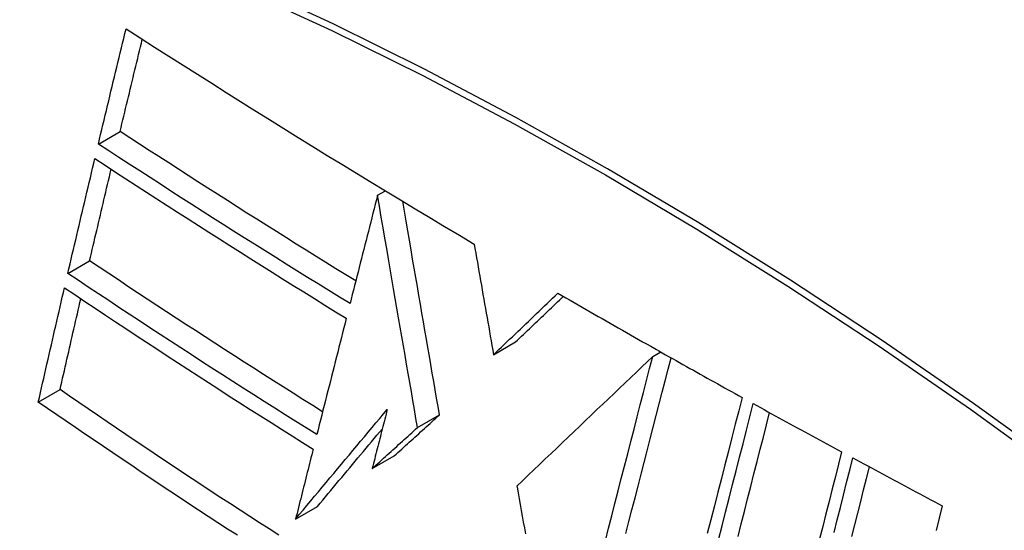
# Model space of a CAD drawing. Header units: inches. Extents: x 25 to 686, y 75 to 315.
# Tile 171 of 256: x 629.887 to 630.151, y 271.345 to 271.482. Entities that reach past the tile are written whole.
import ezdxf

# ---------------------------------------------------------------- set-up
doc = ezdxf.new("R2010")
doc.units = ezdxf.units.IN
doc.header["$MEASUREMENT"] = 0
doc.layers.add('Visible Edges(ANSI)', color=7, linetype='Continuous', lineweight=25)
doc.layers.add('Visible Tangent Edges(ANSI)', color=7, linetype='Continuous', lineweight=25)

msp = doc.modelspace()

# ---------------------------------------------------------------- linework, layer by layer
at = {"layer": 'Visible Edges(ANSI)'}
for p, q in [((629.90821, 271.44899), (629.91406, 271.45237)), ((629.98311, 271.43524), (629.98521, 271.43645)), ((629.98311, 271.43524), (629.98311, 271.43524)), ((629.90003, 271.41428), (629.90588, 271.41765)), ((630.01424, 271.39248), (630.02014, 271.39589)), ((630.05749, 271.39412), (630.05798, 271.39385)), ((630.05694, 271.39198), (630.05909, 271.39322)), ((630.05798, 271.39385), (630.05856, 271.39352)), ((629.89211, 271.37975), (629.89795, 271.38311)), ((629.99385, 271.37294), (629.99974, 271.37634)), ((629.98168, 271.36193), (629.98757, 271.36533)), ((630.02049, 271.35723), (630.02054, 271.35694)), ((629.96112, 271.34836), (629.967, 271.35175))]:
    msp.add_line(p, q, dxfattribs=at)
at = {"layer": 'Visible Edges(ANSI)', "flags": 128}
for points in [[(629.90821, 271.44899), (629.90852, 271.45028), (629.90882, 271.45156), (629.90913, 271.45285), (629.90944, 271.45414), (629.90975, 271.45543), (629.91005, 271.45671), (629.91036, 271.458), (629.91067, 271.45929), (629.91098, 271.46058), (629.91129, 271.46187), (629.9116, 271.46316), (629.91191, 271.46445), (629.91222, 271.46574), (629.91253, 271.46703), (629.91284, 271.46831), (629.91315, 271.4696), (629.91346, 271.47089), (629.91377, 271.47218), (629.91408, 271.47347), (629.91439, 271.47476), (629.9147, 271.47604), (629.91501, 271.47733), (629.91532, 271.47862), (629.91563, 271.4799)], [(629.91563, 271.4799), (629.91945, 271.47746), (629.92327, 271.47502), (629.9271, 271.47258), (629.93094, 271.47014), (629.93478, 271.46771), (629.93863, 271.46528), (629.94248, 271.46285), (629.94634, 271.46043), (629.95021, 271.458), (629.95409, 271.45559), (629.95797, 271.45317), (629.96186, 271.45076), (629.96575, 271.44836), (629.96964, 271.44596), (629.97355, 271.44356), (629.97745, 271.44117), (629.98137, 271.43879), (629.98529, 271.4364), (629.98923, 271.43403), (629.99317, 271.43165), (629.99712, 271.42927), (630.00108, 271.4269), (630.00506, 271.42454), (630.00903, 271.42217)], [(629.91406, 271.45237), (629.91431, 271.4534), (629.91455, 271.45443), (629.9148, 271.45546), (629.91505, 271.45649), (629.91529, 271.45752), (629.91554, 271.45855), (629.91579, 271.45958), (629.91603, 271.46061), (629.91628, 271.46164), (629.91653, 271.46267), (629.91677, 271.4637), (629.91702, 271.46473), (629.91727, 271.46577), (629.91752, 271.4668), (629.91777, 271.46783), (629.91801, 271.46886), (629.91826, 271.46989), (629.91851, 271.47092), (629.91876, 271.47195), (629.91901, 271.47298), (629.91925, 271.47401), (629.9195, 271.47505), (629.91975, 271.47608), (629.92, 271.47711)], [(629.97727, 271.41226), (629.9746, 271.4139), (629.97193, 271.41555), (629.96927, 271.4172), (629.96661, 271.41886), (629.96395, 271.42051), (629.9613, 271.42217), (629.95865, 271.42383), (629.95601, 271.42549), (629.95337, 271.42715), (629.95073, 271.42882), (629.94809, 271.43049), (629.94545, 271.43216), (629.94282, 271.43384), (629.94019, 271.43551), (629.93756, 271.43719), (629.93494, 271.43887), (629.93232, 271.44055), (629.9297, 271.44224), (629.92709, 271.44392), (629.92448, 271.44561), (629.92187, 271.4473), (629.91926, 271.44899), (629.91666, 271.45068), (629.91406, 271.45237)], [(629.97573, 271.40619), (629.97287, 271.40794), (629.97001, 271.4097), (629.96716, 271.41146), (629.96431, 271.41323), (629.96147, 271.41499), (629.95863, 271.41676), (629.9558, 271.41854), (629.95296, 271.42031), (629.95014, 271.42209), (629.94731, 271.42387), (629.94449, 271.42565), (629.94168, 271.42744), (629.93886, 271.42923), (629.93606, 271.43101), (629.93326, 271.4328), (629.93046, 271.4346), (629.92766, 271.43639), (629.92487, 271.43819), (629.92208, 271.43998), (629.9193, 271.44178), (629.91652, 271.44358), (629.91375, 271.44538), (629.91098, 271.44719), (629.90821, 271.44899)], [(629.90003, 271.41428), (629.90033, 271.41556), (629.90063, 271.41685), (629.90093, 271.41813), (629.90123, 271.41941), (629.90153, 271.4207), (629.90183, 271.42198), (629.90213, 271.42327), (629.90243, 271.42455), (629.90273, 271.42584), (629.90303, 271.42712), (629.90334, 271.42841), (629.90364, 271.42969), (629.90394, 271.43098), (629.90424, 271.43226), (629.90455, 271.43355), (629.90485, 271.43483), (629.90515, 271.43611), (629.90546, 271.4374), (629.90576, 271.43868), (629.90607, 271.43997), (629.90637, 271.44125), (629.90667, 271.44253), (629.90698, 271.44382), (629.90728, 271.4451)], [(629.90728, 271.4451), (629.91005, 271.44329), (629.91281, 271.44149), (629.91558, 271.43969), (629.91835, 271.43789), (629.92113, 271.43609), (629.92391, 271.43429), (629.9267, 271.43249), (629.92949, 271.4307), (629.93228, 271.4289), (629.93508, 271.42711), (629.93788, 271.42532), (629.94069, 271.42353), (629.9435, 271.42175), (629.94632, 271.41996), (629.94914, 271.41818), (629.95197, 271.4164), (629.9548, 271.41463), (629.95763, 271.41285), (629.96047, 271.41108), (629.96332, 271.40931), (629.96616, 271.40754), (629.96901, 271.40577), (629.97187, 271.40401), (629.97473, 271.40225)], [(629.90588, 271.41765), (629.90611, 271.41868), (629.90635, 271.4197), (629.90659, 271.42072), (629.90683, 271.42175), (629.90707, 271.42277), (629.90731, 271.4238), (629.90755, 271.42482), (629.90779, 271.42584), (629.90803, 271.42687), (629.90827, 271.42789), (629.90851, 271.42892), (629.90875, 271.42994), (629.90899, 271.43097), (629.90923, 271.43199), (629.90948, 271.43302), (629.90972, 271.43404), (629.90996, 271.43507), (629.9102, 271.43609), (629.91044, 271.43712), (629.91069, 271.43814), (629.91093, 271.43917), (629.91117, 271.44019), (629.91141, 271.44122), (629.91166, 271.44224)], [(629.98311, 271.43524), (629.9828, 271.43403), (629.9825, 271.43282), (629.98219, 271.43162), (629.98188, 271.43041), (629.98157, 271.4292), (629.98127, 271.42799), (629.98096, 271.42678), (629.98065, 271.42557), (629.98034, 271.42435), (629.98003, 271.42314), (629.97973, 271.42193), (629.97942, 271.42072), (629.97911, 271.41951), (629.9788, 271.4183), (629.97849, 271.41708), (629.97819, 271.41587), (629.97788, 271.41466), (629.97757, 271.41345), (629.97726, 271.41224), (629.97696, 271.41103), (629.97665, 271.40982), (629.97634, 271.40861), (629.97603, 271.4074), (629.97573, 271.40619)], [(629.99385, 271.37294), (629.99343, 271.37534), (629.99301, 271.37775), (629.9926, 271.38017), (629.99218, 271.38259), (629.99176, 271.38502), (629.99134, 271.38746), (629.99092, 271.38991), (629.99049, 271.39237), (629.99006, 271.39485), (629.98963, 271.39735), (629.9892, 271.39987), (629.98876, 271.40241), (629.98832, 271.40497), (629.98788, 271.40756), (629.98743, 271.41018), (629.98697, 271.41282), (629.98651, 271.4155), (629.98604, 271.4182), (629.98557, 271.42095), (629.98509, 271.42372), (629.98461, 271.42654), (629.98412, 271.4294), (629.98362, 271.4323), (629.98311, 271.43524)], [(629.99974, 271.37634), (629.99936, 271.37858), (629.99897, 271.38081), (629.99858, 271.38305), (629.99819, 271.3853), (629.99781, 271.38755), (629.99741, 271.38981), (629.99702, 271.39208), (629.99663, 271.39437), (629.99623, 271.39666), (629.99584, 271.39897), (629.99543, 271.40129), (629.99503, 271.40364), (629.99462, 271.406), (629.99421, 271.40838), (629.9938, 271.41078), (629.99338, 271.41321), (629.99296, 271.41566), (629.99253, 271.41814), (629.9921, 271.42064), (629.99167, 271.42318), (629.99122, 271.42574), (629.99078, 271.42834), (629.99032, 271.43097), (629.98986, 271.43364)], [(630.00903, 271.42217), (630.00925, 271.42095), (630.00946, 271.41973), (630.00968, 271.4185), (630.00989, 271.41728), (630.01011, 271.41605), (630.01032, 271.41481), (630.01054, 271.41358), (630.01075, 271.41234), (630.01097, 271.41111), (630.01119, 271.40987), (630.0114, 271.40863), (630.01162, 271.40739), (630.01184, 271.40614), (630.01206, 271.4049), (630.01228, 271.40366), (630.01249, 271.40242), (630.01271, 271.40117), (630.01293, 271.39993), (630.01315, 271.39869), (630.01337, 271.39744), (630.01359, 271.3962), (630.0138, 271.39496), (630.01402, 271.39372), (630.01424, 271.39248)], [(629.96838, 271.37717), (629.96573, 271.37883), (629.96309, 271.38049), (629.96045, 271.38215), (629.95782, 271.38382), (629.95519, 271.38548), (629.95256, 271.38715), (629.94994, 271.38883), (629.94733, 271.3905), (629.94471, 271.39218), (629.9421, 271.39386), (629.93949, 271.39555), (629.93688, 271.39724), (629.93428, 271.39893), (629.93168, 271.40062), (629.92908, 271.40232), (629.92649, 271.40401), (629.9239, 271.40571), (629.92131, 271.40741), (629.91873, 271.40912), (629.91615, 271.41082), (629.91358, 271.41253), (629.91101, 271.41424), (629.90844, 271.41594), (629.90588, 271.41765)], [(629.96684, 271.37107), (629.964, 271.37283), (629.96117, 271.3746), (629.95835, 271.37638), (629.95553, 271.37815), (629.95271, 271.37993), (629.9499, 271.38172), (629.94709, 271.3835), (629.94429, 271.38529), (629.94149, 271.38709), (629.9387, 271.38888), (629.93591, 271.39068), (629.93312, 271.39249), (629.93034, 271.39429), (629.92756, 271.3961), (629.92478, 271.39791), (629.92201, 271.39972), (629.91925, 271.40154), (629.91649, 271.40336), (629.91373, 271.40517), (629.91098, 271.40699), (629.90824, 271.40881), (629.9055, 271.41063), (629.90276, 271.41246), (629.90003, 271.41428)], [(629.89211, 271.37975), (629.8924, 271.38102), (629.89269, 271.3823), (629.89298, 271.38358), (629.89327, 271.38486), (629.89356, 271.38614), (629.89385, 271.38741), (629.89414, 271.38869), (629.89443, 271.38997), (629.89472, 271.39125), (629.89501, 271.39253), (629.89531, 271.39381), (629.8956, 271.39509), (629.89589, 271.39637), (629.89619, 271.39765), (629.89648, 271.39893), (629.89677, 271.40021), (629.89707, 271.40149), (629.89736, 271.40277), (629.89766, 271.40405), (629.89795, 271.40532), (629.89825, 271.4066), (629.89854, 271.40788), (629.89884, 271.40916), (629.89914, 271.41043)], [(629.89914, 271.41043), (629.90187, 271.4086), (629.90461, 271.40677), (629.90735, 271.40495), (629.91009, 271.40312), (629.91284, 271.4013), (629.9156, 271.39947), (629.91836, 271.39765), (629.92112, 271.39584), (629.92389, 271.39402), (629.92666, 271.39221), (629.92943, 271.3904), (629.93221, 271.38859), (629.93499, 271.38679), (629.93777, 271.38499), (629.94056, 271.38319), (629.94335, 271.3814), (629.94614, 271.37961), (629.94894, 271.37782), (629.95175, 271.37604), (629.95456, 271.37426), (629.95737, 271.37248), (629.96019, 271.37071), (629.96302, 271.36894), (629.96585, 271.36717)], [(629.89795, 271.38311), (629.89817, 271.38413), (629.8984, 271.38514), (629.89863, 271.38616), (629.89886, 271.38717), (629.89909, 271.38819), (629.89933, 271.38921), (629.89956, 271.39022), (629.89979, 271.39124), (629.90002, 271.39225), (629.90025, 271.39327), (629.90048, 271.39429), (629.90071, 271.3953), (629.90095, 271.39632), (629.90118, 271.39734), (629.90141, 271.39835), (629.90165, 271.39937), (629.90188, 271.40039), (629.90211, 271.4014), (629.90235, 271.40242), (629.90258, 271.40344), (629.90282, 271.40445), (629.90305, 271.40547), (629.90328, 271.40649), (629.90352, 271.4075)], [(630.01424, 271.39248), (630.01496, 271.39317), (630.01568, 271.39385), (630.0164, 271.39454), (630.01712, 271.39523), (630.01784, 271.39592), (630.01856, 271.39661), (630.01928, 271.3973), (630.02, 271.39799), (630.02072, 271.39868), (630.02144, 271.39936), (630.02216, 271.40005), (630.02288, 271.40074), (630.0236, 271.40143), (630.02432, 271.40212), (630.02504, 271.40281), (630.02576, 271.4035), (630.02648, 271.40419), (630.0272, 271.40487), (630.02792, 271.40556), (630.02864, 271.40625), (630.02936, 271.40694), (630.03008, 271.40762), (630.0308, 271.40831), (630.03152, 271.40899)], [(630.02014, 271.39589), (630.02067, 271.3964), (630.0212, 271.39691), (630.02174, 271.39742), (630.02227, 271.39793), (630.02281, 271.39844), (630.02334, 271.39895), (630.02387, 271.39946), (630.02441, 271.39997), (630.02494, 271.40048), (630.02548, 271.40099), (630.02601, 271.4015), (630.02655, 271.40202), (630.02708, 271.40253), (630.02762, 271.40304), (630.02815, 271.40355), (630.02869, 271.40406), (630.02922, 271.40457), (630.02976, 271.40509), (630.03029, 271.4056), (630.03083, 271.40611), (630.03136, 271.40662), (630.0319, 271.40713), (630.03243, 271.40764), (630.03297, 271.40815)], [(630.03152, 271.40899), (630.03259, 271.40837), (630.03367, 271.40775), (630.03475, 271.40712), (630.03582, 271.4065), (630.0369, 271.40588), (630.03798, 271.40526), (630.03906, 271.40464), (630.04014, 271.40402), (630.04122, 271.40339), (630.0423, 271.40277), (630.04338, 271.40215), (630.04446, 271.40153), (630.04555, 271.40092), (630.04663, 271.4003), (630.04771, 271.39968), (630.0488, 271.39906), (630.04988, 271.39844), (630.05097, 271.39782), (630.05205, 271.39721), (630.05314, 271.39659), (630.05423, 271.39597), (630.05531, 271.39536), (630.0564, 271.39474), (630.05749, 271.39412)], [(629.97473, 271.40225), (629.9744, 271.40096), (629.97407, 271.39966), (629.97374, 271.39837), (629.97341, 271.39707), (629.97308, 271.39577), (629.97276, 271.39447), (629.97243, 271.39317), (629.9721, 271.39187), (629.97177, 271.39057), (629.97144, 271.38927), (629.97111, 271.38797), (629.97078, 271.38667), (629.97045, 271.38537), (629.97012, 271.38407), (629.96979, 271.38276), (629.96946, 271.38146), (629.96913, 271.38016), (629.9688, 271.37886), (629.96848, 271.37756), (629.96815, 271.37626), (629.96782, 271.37496), (629.96749, 271.37366), (629.96716, 271.37236), (629.96684, 271.37107)], [(630.05694, 271.39198), (630.05549, 271.3906), (630.05403, 271.38921), (630.05255, 271.3878), (630.05107, 271.38639), (630.04957, 271.38497), (630.04807, 271.38353), (630.04656, 271.38209), (630.04504, 271.38065), (630.04352, 271.3792), (630.04199, 271.37774), (630.04045, 271.37628), (630.03891, 271.37481), (630.03737, 271.37334), (630.03583, 271.37187), (630.03429, 271.3704), (630.03274, 271.36893), (630.0312, 271.36745), (630.02966, 271.36598), (630.02812, 271.36452), (630.02658, 271.36305), (630.02505, 271.36159), (630.02352, 271.36013), (630.022, 271.35868), (630.02049, 271.35723)], [(630.04423, 271.34258), (630.04509, 271.34591), (630.04594, 271.34925), (630.0468, 271.35258), (630.04766, 271.35592), (630.04851, 271.35925), (630.04937, 271.36257), (630.05022, 271.36588), (630.05107, 271.36919), (630.05192, 271.37249), (630.05277, 271.37577), (630.05361, 271.37905), (630.05445, 271.38231), (630.05528, 271.38555), (630.05611, 271.38877), (630.05694, 271.39198)], [(630.04975, 271.34452), (630.05057, 271.3477), (630.05138, 271.35087), (630.0522, 271.35405), (630.05302, 271.35722), (630.05383, 271.36039), (630.05464, 271.36355), (630.05546, 271.36671), (630.05627, 271.36987), (630.05708, 271.37301), (630.05789, 271.37615), (630.05869, 271.37928), (630.05949, 271.38239), (630.06029, 271.38549), (630.06108, 271.38858), (630.06187, 271.39165)], [(630.05856, 271.39352), (630.05948, 271.393), (630.06041, 271.39247), (630.06134, 271.39195), (630.06227, 271.39143), (630.0632, 271.3909), (630.06413, 271.39038), (630.06506, 271.38986), (630.06599, 271.38933), (630.06692, 271.38881), (630.06785, 271.38829), (630.06878, 271.38777), (630.06971, 271.38725), (630.07065, 271.38673), (630.07158, 271.38621), (630.07251, 271.38569), (630.07344, 271.38517), (630.07438, 271.38465), (630.07531, 271.38413), (630.07624, 271.38361), (630.07718, 271.38309), (630.07811, 271.38257), (630.07905, 271.38205), (630.07998, 271.38153), (630.08092, 271.38101)], [(629.95662, 271.34405), (629.95401, 271.34573), (629.95141, 271.3474), (629.94882, 271.34908), (629.94623, 271.35076), (629.94365, 271.35244), (629.94107, 271.35412), (629.9385, 271.35581), (629.93594, 271.3575), (629.93338, 271.35919), (629.93083, 271.36088), (629.92828, 271.36258), (629.92573, 271.36428), (629.92319, 271.36598), (629.92066, 271.36768), (629.91812, 271.36938), (629.91559, 271.37109), (629.91306, 271.3728), (629.91054, 271.37451), (629.90801, 271.37623), (629.90549, 271.37795), (629.90297, 271.37967), (629.90046, 271.38139), (629.89795, 271.38311)], [(630.08092, 271.38101), (630.08001, 271.37745), (630.07909, 271.37386), (630.07817, 271.37025), (630.07724, 271.36662), (630.07631, 271.36296), (630.07537, 271.35929), (630.07443, 271.35561), (630.07348, 271.35191), (630.07254, 271.34819), (630.07159, 271.34447)], [(629.9455, 271.34403), (629.9429, 271.34572), (629.9403, 271.34741), (629.9377, 271.3491), (629.93512, 271.3508), (629.93253, 271.35249), (629.92996, 271.3542), (629.92738, 271.3559), (629.92482, 271.3576), (629.92226, 271.3593), (629.91971, 271.36101), (629.91716, 271.36272), (629.91462, 271.36442), (629.91209, 271.36613), (629.90957, 271.36783), (629.90705, 271.36954), (629.90454, 271.37124), (629.90204, 271.37295), (629.89955, 271.37465), (629.89706, 271.37635), (629.89458, 271.37805), (629.89211, 271.37975)], [(630.0746, 271.34284), (630.07554, 271.34656), (630.07649, 271.35027), (630.07743, 271.35397), (630.07837, 271.35765), (630.0793, 271.36132), (630.08023, 271.36497), (630.08116, 271.3686), (630.08208, 271.37221), (630.083, 271.3758), (630.08391, 271.37936)], [(630.08391, 271.37936), (630.08489, 271.37882), (630.08587, 271.37828), (630.08686, 271.37774), (630.08784, 271.37719), (630.08883, 271.37665), (630.08981, 271.37611), (630.0908, 271.37557), (630.09178, 271.37503), (630.09277, 271.37449), (630.09376, 271.37395), (630.09474, 271.37341), (630.09573, 271.37287), (630.09672, 271.37233), (630.09771, 271.37179), (630.0987, 271.37125), (630.09968, 271.37071), (630.10067, 271.37017), (630.10166, 271.36964), (630.10265, 271.3691), (630.10364, 271.36856), (630.10463, 271.36802), (630.10562, 271.36749), (630.10662, 271.36695), (630.10761, 271.36641)], [(629.96112, 271.34836), (629.96213, 271.34958), (629.96315, 271.3508), (629.96417, 271.35203), (629.96519, 271.35326), (629.96622, 271.35449), (629.96724, 271.35572), (629.96827, 271.35695), (629.96929, 271.35818), (629.97032, 271.35941), (629.97135, 271.36064), (629.97238, 271.36187), (629.97341, 271.3631), (629.97444, 271.36434), (629.97547, 271.36557), (629.97649, 271.3668), (629.97752, 271.36803), (629.97855, 271.36926), (629.97958, 271.37049), (629.98061, 271.37171), (629.98164, 271.37294), (629.98266, 271.37416), (629.98369, 271.37538), (629.98471, 271.3766), (629.98573, 271.37782)], [(629.98573, 271.37782), (629.98556, 271.37716), (629.9854, 271.3765), (629.98523, 271.37584), (629.98506, 271.37518), (629.98489, 271.37451), (629.98472, 271.37385), (629.98455, 271.37319), (629.98438, 271.37253), (629.98421, 271.37186), (629.98404, 271.3712), (629.98387, 271.37054), (629.9837, 271.36988), (629.98354, 271.36921), (629.98337, 271.36855), (629.9832, 271.36789), (629.98303, 271.36723), (629.98286, 271.36656), (629.98269, 271.3659), (629.98252, 271.36524), (629.98235, 271.36458), (629.98218, 271.36392), (629.98201, 271.36325), (629.98184, 271.36259), (629.98168, 271.36193)], [(629.98757, 271.36533), (629.98807, 271.36579), (629.98858, 271.36625), (629.98909, 271.36671), (629.98959, 271.36716), (629.9901, 271.36762), (629.99061, 271.36808), (629.99111, 271.36854), (629.99162, 271.369), (629.99213, 271.36946), (629.99263, 271.36992), (629.99314, 271.37038), (629.99365, 271.37083), (629.99416, 271.37129), (629.99466, 271.37175), (629.99517, 271.37221), (629.99568, 271.37267), (629.99619, 271.37313), (629.9967, 271.37359), (629.9972, 271.37405), (629.99771, 271.37451), (629.99822, 271.37497), (629.99873, 271.37542), (629.99923, 271.37588), (629.99974, 271.37634)], [(630.07984, 271.34372), (630.0807, 271.34709), (630.08156, 271.35045), (630.08241, 271.3538), (630.08326, 271.35715), (630.08411, 271.36048), (630.08496, 271.3638), (630.0858, 271.36711), (630.08664, 271.3704), (630.08748, 271.37368), (630.08831, 271.37694)], [(629.967, 271.35175), (629.96772, 271.35262), (629.96844, 271.35348), (629.96916, 271.35435), (629.96988, 271.35522), (629.9706, 271.35608), (629.97132, 271.35695), (629.97205, 271.35782), (629.97277, 271.35869), (629.9735, 271.35956), (629.97422, 271.36043), (629.97495, 271.3613), (629.97567, 271.36217), (629.9764, 271.36304), (629.97713, 271.36391), (629.97785, 271.36478), (629.97858, 271.36565), (629.97931, 271.36652), (629.98004, 271.36739), (629.98076, 271.36826), (629.98149, 271.36913), (629.98222, 271.37), (629.98295, 271.37087), (629.98367, 271.37174), (629.9844, 271.37261)], [(629.98168, 271.36193), (629.98218, 271.36239), (629.98269, 271.36284), (629.98319, 271.3633), (629.9837, 271.36376), (629.98421, 271.36422), (629.98471, 271.36468), (629.98522, 271.36514), (629.98573, 271.3656), (629.98623, 271.36605), (629.98674, 271.36651), (629.98725, 271.36697), (629.98776, 271.36743), (629.98826, 271.36789), (629.98877, 271.36835), (629.98928, 271.36881), (629.98979, 271.36927), (629.99029, 271.36973), (629.9908, 271.37019), (629.99131, 271.37064), (629.99182, 271.3711), (629.99232, 271.37156), (629.99283, 271.37202), (629.99334, 271.37248), (629.99385, 271.37294)], [(629.96585, 271.36717), (629.96565, 271.36639), (629.96546, 271.3656), (629.96526, 271.36482), (629.96506, 271.36404), (629.96486, 271.36325), (629.96467, 271.36247), (629.96447, 271.36169), (629.96427, 271.3609), (629.96407, 271.36012), (629.96388, 271.35933), (629.96368, 271.35855), (629.96348, 271.35776), (629.96328, 271.35698), (629.96309, 271.3562), (629.96289, 271.35541), (629.96269, 271.35463), (629.9625, 271.35384), (629.9623, 271.35306), (629.9621, 271.35228), (629.9619, 271.35149), (629.96171, 271.35071), (629.96151, 271.34992), (629.96131, 271.34914), (629.96112, 271.34836)], [(630.10761, 271.36641), (630.10678, 271.36312), (630.10594, 271.3598), (630.1051, 271.35648), (630.10426, 271.35313), (630.10342, 271.34978), (630.10257, 271.34641), (630.10172, 271.34304)], [(630.1056, 271.34478), (630.10645, 271.34815), (630.10729, 271.3515), (630.10813, 271.35484), (630.10897, 271.35817), (630.1098, 271.36148), (630.11063, 271.36478)], [(630.11037, 271.34375), (630.11116, 271.34688), (630.11194, 271.35), (630.11273, 271.35312), (630.11351, 271.35622), (630.11428, 271.35931), (630.11506, 271.3624)], [(630.11063, 271.36478), (630.11162, 271.36425), (630.11262, 271.36371), (630.11361, 271.36317), (630.11461, 271.36264), (630.1156, 271.3621), (630.1166, 271.36157), (630.1176, 271.36103), (630.11859, 271.3605), (630.11959, 271.35996), (630.12059, 271.35943), (630.12158, 271.3589), (630.12258, 271.35836), (630.12358, 271.35783), (630.12458, 271.3573), (630.12558, 271.35676), (630.12658, 271.35623), (630.12757, 271.3557), (630.12857, 271.35517), (630.12957, 271.35464), (630.13057, 271.3541), (630.13158, 271.35357), (630.13258, 271.35304), (630.13358, 271.35251), (630.13458, 271.35198)], [(630.02054, 271.35694), (630.02082, 271.35538), (630.02109, 271.35383), (630.02137, 271.35227), (630.02165, 271.3507), (630.02194, 271.34914), (630.02222, 271.34757), (630.0225, 271.346), (630.02278, 271.34442)], [(630.13458, 271.35198), (630.13376, 271.34867), (630.13294, 271.34535)]]:
    msp.add_lwpolyline(points, dxfattribs=at)
at = {"layer": 'Visible Edges(ANSI)'}
msp.add_ellipse((630.10624, 270.46398), major_axis=(-0.64961, 1.12515), ratio=0.57735, start_param=5.161526, end_param=5.834048, dxfattribs=at)
at = {"layer": 'Visible Tangent Edges(ANSI)'}
msp.add_line((629.98311, 271.43524), (629.98522, 271.43645), dxfattribs=at)
at = {"layer": 'Visible Tangent Edges(ANSI)', "flags": 128}
for points in [[(630.16752, 271.36173), (630.14302, 271.37941), (630.11847, 271.39633), (630.09389, 271.41247), (630.06933, 271.42782), (630.04477, 271.44237), (630.02022, 271.45613), (629.99569, 271.4691), (629.97118, 271.48126), (629.94674, 271.49261), (629.92239, 271.50313), (629.89815, 271.5128), (629.87404, 271.52162), (629.85005, 271.5296), (629.82622, 271.53672), (629.80257, 271.54297), (629.7791, 271.54836), (629.75585, 271.55287)], [(629.75603, 271.55025), (629.77922, 271.54583), (629.80261, 271.54055), (629.8262, 271.5344), (629.84997, 271.52738), (629.8739, 271.5195), (629.89796, 271.51076), (629.92214, 271.50118), (629.94644, 271.49074), (629.97083, 271.47946), (629.99527, 271.46736), (630.01975, 271.45444), (630.04424, 271.44072), (630.06873, 271.4262), (630.09323, 271.41088), (630.11773, 271.39475), (630.14221, 271.37783), (630.16663, 271.36015)]]:
    msp.add_lwpolyline(points, dxfattribs=at)

doc.saveas('drawing.dxf')
